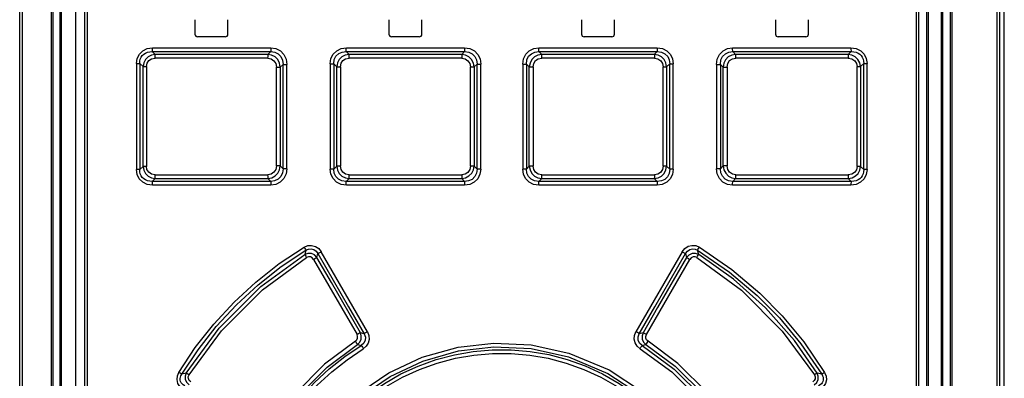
# Model space of a CAD drawing. Extents: x 0 to 420, y 0 to 297.
# Tile 8 of 37: x 78.88 to 93.8, y 194.45 to 199.9. Entities that reach past the tile are written whole.
import ezdxf

# ---------------------------------------------------------------- set-up
doc = ezdxf.new("R2010")
doc.units = 0
doc.header["$LTSCALE"] = 23.1
doc.layers.get('0').update_dxf_attribs({"linetype": 'CONTINUOUS'})

msp = doc.modelspace()

# ---------------------------------------------------------------- linework, layer by layer
at = {"color": 9, "linetype": 'CONTINUOUS'}
for p, q in [((78.878, 141.028), (78.878, 210.507)), ((78.922, 141.028), (78.922, 210.507)), ((79.363, 184.227), (79.363, 210.467)), ((79.505, 210.467), (79.505, 184.377)), ((92.647, 210.467), (92.647, 184.577)), ((92.848, 210.467), (92.848, 184.377)), ((93.008, 210.467), (93.008, 184.207)), ((93.689, 210.467), (93.689, 141.028)), ((93.733, 210.467), (93.733, 141.028)), ((79.901, 210.227), (79.901, 184.767)), ((92.47, 184.767), (92.47, 210.227)), ((80.892, 199.469), (82.686, 199.469)), ((83.83, 199.469), (85.623, 199.469)), ((86.747, 199.469), (88.541, 199.469)), ((89.685, 199.469), (91.478, 199.469)), ((82.638, 199.312), (80.931, 199.312)), ((82.64, 199.369), (80.934, 199.369)), ((85.579, 199.312), (83.871, 199.312)), ((85.579, 199.369), (83.873, 199.369)), ((88.498, 199.369), (86.792, 199.369)), ((88.499, 199.312), (86.792, 199.312)), ((91.436, 199.369), (89.731, 199.369)), ((91.439, 199.312), (89.733, 199.312)), ((80.648, 199.233), (80.648, 197.621)), ((80.648, 199.233), (80.698, 199.233)), ((80.698, 199.233), (80.698, 197.621)), ((80.698, 199.233), (80.748, 199.185)), ((80.748, 197.669), (80.748, 199.185)), ((80.748, 199.185), (80.799, 199.185)), ((80.799, 199.185), (80.799, 197.669)), ((82.769, 197.677), (82.769, 199.178)), ((82.769, 199.178), (82.829, 199.178)), ((82.829, 199.178), (82.87, 199.219)), ((82.829, 199.178), (82.829, 197.677)), ((82.87, 197.635), (82.87, 199.219)), ((82.87, 199.219), (82.93, 199.219)), ((82.93, 197.635), (82.93, 199.219)), ((83.585, 199.229), (83.585, 197.626)), ((83.585, 199.229), (83.639, 199.229)), ((83.639, 199.229), (83.639, 197.626)), ((83.639, 199.229), (83.686, 199.183)), ((83.686, 197.672), (83.686, 199.183)), ((83.686, 199.183), (83.739, 199.183)), ((83.739, 199.183), (83.739, 197.672)), ((85.71, 197.674), (85.71, 199.18)), ((85.71, 199.18), (85.767, 199.18)), ((85.767, 199.18), (85.811, 199.224)), ((85.767, 199.18), (85.767, 197.674)), ((85.811, 197.63), (85.811, 199.224)), ((85.811, 199.224), (85.867, 199.224)), ((85.867, 197.63), (85.867, 199.224)), ((86.503, 199.224), (86.503, 197.63)), ((86.503, 199.224), (86.56, 199.224)), ((86.56, 199.224), (86.56, 197.63)), ((86.56, 199.224), (86.603, 199.18)), ((86.603, 197.674), (86.603, 199.18)), ((86.603, 199.18), (86.66, 199.18)), ((86.66, 199.18), (86.66, 197.674)), ((88.631, 197.672), (88.631, 199.183)), ((88.631, 199.183), (88.685, 199.183)), ((88.685, 199.183), (88.732, 199.229)), ((88.685, 199.183), (88.685, 197.672)), ((88.732, 197.626), (88.732, 199.229)), ((88.732, 199.229), (88.785, 199.229)), ((88.785, 197.626), (88.785, 199.229)), ((89.441, 199.219), (89.441, 197.635)), ((89.441, 199.219), (89.5, 199.219)), ((89.5, 199.219), (89.5, 197.635)), ((89.5, 199.219), (89.541, 199.178)), ((89.541, 197.677), (89.541, 199.178)), ((89.541, 199.178), (89.601, 199.178)), ((89.601, 199.178), (89.601, 197.677)), ((91.572, 197.669), (91.572, 199.185)), ((91.572, 199.185), (91.622, 199.185)), ((91.622, 199.185), (91.672, 199.233)), ((91.622, 199.185), (91.622, 197.669)), ((91.672, 197.621), (91.672, 199.233)), ((91.672, 199.233), (91.723, 199.233)), ((91.723, 197.621), (91.723, 199.233)), ((80.698, 197.621), (80.648, 197.621)), ((80.748, 197.669), (80.698, 197.621)), ((80.799, 197.669), (80.748, 197.669)), ((82.829, 197.677), (82.769, 197.677)), ((82.87, 197.635), (82.829, 197.677)), ((82.93, 197.635), (82.87, 197.635)), ((83.639, 197.626), (83.585, 197.626)), ((83.686, 197.672), (83.639, 197.626)), ((83.739, 197.672), (83.686, 197.672)), ((85.767, 197.674), (85.71, 197.674)), ((85.811, 197.63), (85.767, 197.674)), ((85.867, 197.63), (85.811, 197.63)), ((86.56, 197.63), (86.503, 197.63)), ((86.603, 197.674), (86.56, 197.63)), ((86.66, 197.674), (86.603, 197.674)), ((88.685, 197.672), (88.631, 197.672)), ((88.732, 197.626), (88.685, 197.672)), ((88.785, 197.626), (88.732, 197.626)), ((89.5, 197.635), (89.441, 197.635)), ((89.541, 197.677), (89.5, 197.635)), ((89.601, 197.677), (89.541, 197.677)), ((91.622, 197.669), (91.572, 197.669)), ((91.672, 197.621), (91.622, 197.669)), ((91.723, 197.621), (91.672, 197.621)), ((80.931, 197.542), (82.638, 197.542)), ((80.934, 197.486), (82.64, 197.486)), ((83.871, 197.542), (85.579, 197.542)), ((83.873, 197.486), (85.579, 197.486)), ((86.792, 197.542), (88.499, 197.542)), ((86.792, 197.486), (88.498, 197.486)), ((89.731, 197.486), (91.436, 197.486)), ((89.733, 197.542), (91.439, 197.542)), ((82.686, 197.385), (80.892, 197.385)), ((85.623, 197.385), (83.83, 197.385)), ((88.541, 197.385), (86.747, 197.385)), ((91.478, 197.385), (89.685, 197.385)), ((83.216, 196.396), (83.2, 196.333)), ((83.384, 196.286), (83.398, 196.345)), ((84.15, 195.158), (83.45, 196.373)), ((88.921, 196.373), (88.22, 195.158)), ((88.973, 196.345), (88.987, 196.286)), ((89.171, 196.333), (89.155, 196.396)), ((83.332, 196.258), (83.992, 195.116)), ((88.379, 195.116), (89.038, 196.258)), ((84.1, 195.13), (84.043, 195.144)), ((88.328, 195.144), (88.271, 195.13)), ((83.999, 194.966), (84.056, 194.951)), ((88.315, 194.951), (88.371, 194.966)), ((81.402, 194.532), (81.334, 194.515)), ((91.036, 194.515), (90.968, 194.532))]:
    msp.add_line(p, q, dxfattribs=at)
at = {"color": 7, "linetype": 'CONTINUOUS'}
for p, q in [((79.385, 184.207), (79.385, 210.467)), ((79.487, 210.467), (79.487, 184.357)), ((79.727, 184.577), (79.727, 210.467)), ((92.625, 210.467), (92.625, 184.597)), ((92.865, 210.467), (92.865, 184.357)), ((92.985, 210.467), (92.985, 184.207)), ((93.803, 140.597), (93.803, 210.467)), ((79.865, 184.767), (79.865, 210.227)), ((92.505, 210.227), (92.505, 184.767)), ((81.535, 199.897), (81.535, 199.677)), ((82.035, 199.677), (82.035, 199.897)), ((84.475, 199.897), (84.475, 199.677)), ((84.975, 199.677), (84.975, 199.897)), ((87.395, 199.897), (87.395, 199.677)), ((87.895, 199.677), (87.895, 199.897)), ((90.335, 199.897), (90.335, 199.677)), ((90.835, 199.677), (90.835, 199.897)), ((81.995, 199.637), (81.575, 199.637)), ((84.935, 199.637), (84.515, 199.637)), ((87.855, 199.637), (87.435, 199.637)), ((90.795, 199.637), (90.375, 199.637)), ((80.934, 199.369), (80.888, 199.413)), ((80.888, 199.413), (82.683, 199.413)), ((82.683, 199.413), (82.64, 199.369)), ((83.873, 199.369), (83.828, 199.413)), ((83.828, 199.413), (85.623, 199.413)), ((85.623, 199.413), (85.579, 199.369)), ((86.748, 199.413), (88.543, 199.413)), ((86.792, 199.369), (86.748, 199.413)), ((88.543, 199.413), (88.498, 199.369)), ((89.687, 199.413), (91.482, 199.413)), ((89.731, 199.369), (89.687, 199.413)), ((91.482, 199.413), (91.436, 199.369)), ((80.888, 197.442), (80.934, 197.486)), ((82.64, 197.486), (82.683, 197.442)), ((83.828, 197.442), (83.873, 197.486)), ((85.579, 197.486), (85.623, 197.442)), ((86.748, 197.442), (86.792, 197.486)), ((88.498, 197.486), (88.543, 197.442)), ((89.687, 197.442), (89.731, 197.486)), ((91.436, 197.486), (91.482, 197.442)), ((82.683, 197.442), (80.888, 197.442)), ((85.623, 197.442), (83.828, 197.442)), ((88.543, 197.442), (86.748, 197.442)), ((91.482, 197.442), (89.687, 197.442))]:
    msp.add_line(p, q, dxfattribs=at)
at = {"color": 9, "linetype": 'CONTINUOUS'}
for points in [[(80.648, 199.233), (80.66, 199.31), (80.693, 199.375), (80.746, 199.426), (80.813, 199.458), (80.892, 199.469)], [(80.698, 199.233), (80.7, 199.267), (80.707, 199.298), (80.72, 199.327), (80.737, 199.351), (80.758, 199.372), (80.784, 199.39), (80.815, 199.403), (80.849, 199.411), (80.888, 199.413)], [(80.888, 199.413), (80.89, 199.426), (80.891, 199.445), (80.892, 199.469)], [(82.686, 199.469), (82.685, 199.445), (82.684, 199.426), (82.683, 199.413)], [(82.683, 199.413), (82.745, 199.405), (82.797, 199.378), (82.838, 199.336), (82.862, 199.283), (82.87, 199.219)], [(82.686, 199.469), (82.763, 199.457), (82.831, 199.422), (82.884, 199.368), (82.918, 199.299), (82.93, 199.219)], [(83.585, 199.229), (83.597, 199.307), (83.631, 199.373), (83.684, 199.425), (83.752, 199.458), (83.83, 199.469)], [(83.639, 199.229), (83.647, 199.291), (83.672, 199.343), (83.714, 199.382), (83.765, 199.406), (83.828, 199.413)], [(83.828, 199.413), (83.829, 199.425), (83.829, 199.445), (83.83, 199.469)], [(85.623, 199.469), (85.623, 199.445), (85.623, 199.426), (85.623, 199.413)], [(85.623, 199.469), (85.702, 199.457), (85.77, 199.423), (85.823, 199.369), (85.856, 199.301), (85.867, 199.224)], [(85.623, 199.413), (85.686, 199.405), (85.739, 199.379), (85.779, 199.337), (85.803, 199.286), (85.811, 199.224)], [(86.503, 199.224), (86.515, 199.303), (86.549, 199.371), (86.603, 199.424), (86.671, 199.458), (86.747, 199.469)], [(86.56, 199.224), (86.568, 199.288), (86.593, 199.341), (86.635, 199.381), (86.687, 199.406), (86.748, 199.413)], [(86.748, 199.413), (86.747, 199.425), (86.747, 199.445), (86.747, 199.469)], [(88.541, 199.469), (88.541, 199.446), (88.542, 199.426), (88.543, 199.413)], [(88.541, 199.469), (88.621, 199.457), (88.688, 199.423), (88.741, 199.37), (88.774, 199.304), (88.785, 199.229)], [(88.542, 199.413), (88.608, 199.405), (88.66, 199.38), (88.701, 199.339), (88.724, 199.288), (88.732, 199.229)], [(89.441, 199.219), (89.453, 199.3), (89.487, 199.37), (89.541, 199.424), (89.609, 199.458), (89.685, 199.469)], [(89.5, 199.219), (89.509, 199.285), (89.534, 199.339), (89.576, 199.38), (89.628, 199.405), (89.687, 199.413)], [(89.687, 199.413), (89.686, 199.425), (89.685, 199.445), (89.685, 199.469)], [(91.478, 199.469), (91.479, 199.446), (91.48, 199.426), (91.482, 199.413)], [(91.478, 199.469), (91.559, 199.457), (91.627, 199.424), (91.68, 199.372), (91.712, 199.306), (91.723, 199.233)], [(91.482, 199.413), (91.521, 199.411), (91.556, 199.403), (91.586, 199.39), (91.612, 199.373), (91.633, 199.351), (91.65, 199.327), (91.663, 199.299), (91.67, 199.267), (91.672, 199.233)], [(80.934, 199.369), (80.875, 199.357), (80.824, 199.331), (80.784, 199.29), (80.758, 199.241), (80.748, 199.185)], [(80.799, 199.185), (80.809, 199.236), (80.836, 199.276), (80.877, 199.302), (80.931, 199.312)], [(80.93, 199.312), (80.931, 199.336), (80.932, 199.356), (80.934, 199.369)], [(82.64, 199.369), (82.639, 199.356), (82.638, 199.336), (82.637, 199.312)], [(82.638, 199.312), (82.689, 199.302), (82.731, 199.274), (82.759, 199.231), (82.769, 199.178)], [(82.829, 199.178), (82.818, 199.238), (82.791, 199.29), (82.749, 199.332), (82.697, 199.358), (82.64, 199.369)], [(83.873, 199.369), (83.814, 199.358), (83.763, 199.331), (83.722, 199.29), (83.696, 199.24), (83.686, 199.183)], [(83.739, 199.183), (83.75, 199.235), (83.777, 199.276), (83.819, 199.303), (83.871, 199.312)], [(83.871, 199.312), (83.871, 199.336), (83.872, 199.356), (83.873, 199.369)], [(85.579, 199.369), (85.579, 199.356), (85.578, 199.336), (85.578, 199.312)], [(85.767, 199.18), (85.756, 199.239), (85.729, 199.291), (85.688, 199.332), (85.637, 199.358), (85.579, 199.369)], [(85.579, 199.312), (85.631, 199.302), (85.673, 199.274), (85.7, 199.232), (85.71, 199.18)], [(86.791, 199.369), (86.733, 199.358), (86.681, 199.331), (86.64, 199.29), (86.614, 199.238), (86.603, 199.18)], [(86.66, 199.18), (86.671, 199.233), (86.699, 199.275), (86.74, 199.303), (86.792, 199.312)], [(86.792, 199.312), (86.792, 199.336), (86.792, 199.356), (86.792, 199.369)], [(88.498, 199.369), (88.499, 199.356), (88.499, 199.337), (88.499, 199.312)], [(88.685, 199.183), (88.674, 199.241), (88.647, 199.292), (88.606, 199.332), (88.556, 199.358), (88.498, 199.369)], [(88.499, 199.312), (88.553, 199.302), (88.595, 199.274), (88.621, 199.233), (88.631, 199.183)], [(89.731, 199.369), (89.672, 199.358), (89.62, 199.331), (89.579, 199.289), (89.552, 199.237), (89.541, 199.178)], [(89.601, 199.178), (89.612, 199.232), (89.64, 199.275), (89.682, 199.302), (89.733, 199.312)], [(89.733, 199.312), (89.733, 199.336), (89.732, 199.356), (89.731, 199.369)], [(91.436, 199.369), (91.438, 199.356), (91.439, 199.336), (91.44, 199.312)], [(91.622, 199.185), (91.612, 199.242), (91.585, 199.292), (91.545, 199.332), (91.494, 199.358), (91.436, 199.369)], [(91.439, 199.312), (91.494, 199.302), (91.536, 199.274), (91.562, 199.234), (91.572, 199.185)], [(80.892, 197.385), (80.811, 197.397), (80.743, 197.431), (80.691, 197.483), (80.658, 197.548), (80.648, 197.621)], [(80.888, 197.442), (80.849, 197.444), (80.815, 197.452), (80.784, 197.465), (80.758, 197.482), (80.737, 197.503), (80.72, 197.528), (80.707, 197.556), (80.7, 197.587), (80.698, 197.621)], [(80.748, 197.669), (80.759, 197.612), (80.785, 197.562), (80.826, 197.523), (80.876, 197.497), (80.934, 197.486)], [(80.931, 197.542), (80.876, 197.553), (80.834, 197.58), (80.808, 197.62), (80.799, 197.669)], [(82.769, 197.677), (82.759, 197.623), (82.73, 197.58), (82.688, 197.552), (82.638, 197.542)], [(82.64, 197.486), (82.698, 197.496), (82.75, 197.524), (82.791, 197.566), (82.818, 197.618), (82.829, 197.677)], [(82.87, 197.635), (82.862, 197.57), (82.836, 197.516), (82.794, 197.474), (82.743, 197.449), (82.683, 197.442)], [(82.93, 197.635), (82.918, 197.555), (82.883, 197.485), (82.829, 197.431), (82.761, 197.397), (82.686, 197.385)], [(83.83, 197.385), (83.75, 197.397), (83.682, 197.431), (83.629, 197.484), (83.596, 197.551), (83.585, 197.626)], [(83.828, 197.442), (83.763, 197.45), (83.71, 197.475), (83.67, 197.516), (83.646, 197.566), (83.639, 197.626)], [(83.686, 197.672), (83.696, 197.614), (83.723, 197.563), (83.764, 197.523), (83.815, 197.496), (83.873, 197.486)], [(83.871, 197.542), (83.818, 197.552), (83.776, 197.58), (83.749, 197.621), (83.739, 197.672)], [(85.71, 197.674), (85.7, 197.621), (85.672, 197.579), (85.63, 197.552), (85.579, 197.542)], [(85.579, 197.486), (85.638, 197.496), (85.689, 197.524), (85.73, 197.565), (85.757, 197.616), (85.767, 197.674)], [(85.811, 197.63), (85.803, 197.566), (85.777, 197.514), (85.735, 197.473), (85.684, 197.449), (85.623, 197.442)], [(85.867, 197.63), (85.855, 197.551), (85.821, 197.483), (85.768, 197.43), (85.7, 197.397), (85.623, 197.385)], [(86.747, 197.385), (86.669, 197.397), (86.601, 197.432), (86.548, 197.485), (86.514, 197.553), (86.503, 197.63)], [(86.748, 197.442), (86.684, 197.45), (86.632, 197.476), (86.591, 197.517), (86.567, 197.569), (86.56, 197.63)], [(86.603, 197.674), (86.614, 197.615), (86.641, 197.564), (86.683, 197.523), (86.734, 197.496), (86.792, 197.486)], [(86.792, 197.542), (86.739, 197.552), (86.697, 197.58), (86.67, 197.622), (86.66, 197.674)], [(88.498, 197.486), (88.557, 197.497), (88.608, 197.523), (88.648, 197.564), (88.675, 197.615), (88.685, 197.672)], [(88.631, 197.672), (88.621, 197.62), (88.593, 197.579), (88.552, 197.552), (88.499, 197.542)], [(88.785, 197.626), (88.773, 197.548), (88.739, 197.481), (88.686, 197.429), (88.619, 197.397), (88.541, 197.385)], [(88.732, 197.626), (88.723, 197.563), (88.698, 197.512), (88.656, 197.472), (88.605, 197.449), (88.542, 197.442)], [(89.685, 197.385), (89.607, 197.397), (89.539, 197.432), (89.486, 197.487), (89.452, 197.556), (89.441, 197.635)], [(89.687, 197.442), (89.625, 197.45), (89.573, 197.476), (89.532, 197.519), (89.508, 197.572), (89.5, 197.635)], [(89.541, 197.677), (89.552, 197.617), (89.58, 197.565), (89.621, 197.523), (89.673, 197.496), (89.731, 197.486)], [(89.733, 197.542), (89.681, 197.553), (89.639, 197.581), (89.611, 197.624), (89.601, 197.677)], [(91.436, 197.486), (91.495, 197.497), (91.546, 197.524), (91.587, 197.564), (91.612, 197.614), (91.622, 197.669)], [(91.572, 197.669), (91.562, 197.619), (91.534, 197.579), (91.493, 197.552), (91.439, 197.542)], [(91.723, 197.621), (91.711, 197.545), (91.677, 197.48), (91.625, 197.429), (91.557, 197.397), (91.478, 197.385)], [(91.672, 197.621), (91.67, 197.587), (91.663, 197.556), (91.65, 197.528), (91.633, 197.503), (91.612, 197.482), (91.586, 197.465), (91.556, 197.452), (91.521, 197.444), (91.482, 197.442)], [(80.934, 197.486), (80.932, 197.499), (80.931, 197.518), (80.93, 197.542)], [(82.637, 197.542), (82.638, 197.519), (82.638, 197.499), (82.64, 197.486)], [(83.873, 197.486), (83.872, 197.498), (83.871, 197.518), (83.871, 197.542)], [(85.578, 197.542), (85.578, 197.519), (85.579, 197.499), (85.579, 197.486)], [(86.792, 197.486), (86.792, 197.498), (86.792, 197.518), (86.792, 197.542)], [(88.499, 197.542), (88.499, 197.519), (88.499, 197.499), (88.498, 197.486)], [(89.731, 197.486), (89.732, 197.499), (89.733, 197.518), (89.733, 197.542)], [(91.44, 197.542), (91.439, 197.519), (91.438, 197.499), (91.436, 197.486)], [(80.892, 197.385), (80.891, 197.409), (80.89, 197.429), (80.888, 197.442)], [(82.683, 197.442), (82.684, 197.429), (82.685, 197.409), (82.686, 197.385)], [(83.83, 197.385), (83.829, 197.409), (83.829, 197.429), (83.828, 197.442)], [(85.623, 197.442), (85.623, 197.429), (85.623, 197.409), (85.623, 197.385)], [(86.747, 197.385), (86.747, 197.409), (86.747, 197.429), (86.748, 197.442)], [(88.543, 197.442), (88.542, 197.429), (88.541, 197.409), (88.541, 197.385)], [(89.685, 197.385), (89.685, 197.409), (89.686, 197.429), (89.687, 197.442)], [(91.482, 197.442), (91.48, 197.429), (91.479, 197.409), (91.478, 197.385)], [(81.291, 194.543), (81.54, 194.918), (81.82, 195.273), (82.127, 195.606), (82.459, 195.913), (82.814, 196.193), (83.188, 196.444)], [(83.188, 196.444), (83.245, 196.467), (83.304, 196.471), (83.362, 196.455), (83.411, 196.422), (83.45, 196.373)], [(83.188, 196.444), (83.2, 196.424), (83.21, 196.407), (83.216, 196.396)], [(83.216, 196.396), (83.257, 196.415), (83.297, 196.418), (83.337, 196.407), (83.371, 196.383), (83.398, 196.345)], [(88.921, 196.373), (88.96, 196.423), (89.011, 196.456), (89.069, 196.471), (89.128, 196.467), (89.182, 196.444)], [(88.973, 196.345), (89.001, 196.384), (89.036, 196.408), (89.077, 196.418), (89.116, 196.414), (89.155, 196.396)], [(89.155, 196.396), (89.16, 196.407), (89.17, 196.424), (89.182, 196.444)], [(89.182, 196.444), (89.674, 196.106), (90.098, 195.746), (90.438, 195.402), (90.765, 195.006), (91.08, 194.543)], [(81.334, 194.515), (81.582, 194.887), (81.859, 195.238), (82.163, 195.567), (82.492, 195.871), (82.844, 196.148), (83.216, 196.396)], [(81.402, 194.532), (81.903, 195.216), (82.534, 195.845), (83.2, 196.333)], [(81.445, 194.503), (81.936, 195.173), (82.561, 195.798), (83.227, 196.285)], [(83.384, 196.286), (83.347, 196.325), (83.3, 196.346), (83.248, 196.349), (83.2, 196.333)], [(83.2, 196.333), (83.205, 196.322), (83.215, 196.305), (83.227, 196.285)], [(83.332, 196.258), (83.311, 196.281), (83.284, 196.295), (83.255, 196.296), (83.227, 196.285)], [(83.332, 196.258), (83.353, 196.27), (83.372, 196.28), (83.384, 196.286)], [(84.043, 195.144), (83.603, 195.905), (83.384, 196.286)], [(83.398, 196.345), (83.409, 196.351), (83.427, 196.361), (83.449, 196.374)], [(83.398, 196.345), (83.631, 195.94), (83.865, 195.535), (84.1, 195.13)], [(88.271, 195.13), (88.505, 195.535), (88.739, 195.94), (88.973, 196.345)], [(88.987, 196.286), (88.548, 195.525), (88.328, 195.144)], [(88.921, 196.374), (88.942, 196.362), (88.961, 196.352), (88.973, 196.345)], [(89.171, 196.333), (89.121, 196.349), (89.07, 196.346), (89.023, 196.324), (88.987, 196.286)], [(88.987, 196.286), (88.998, 196.28), (89.016, 196.27), (89.038, 196.258)], [(89.143, 196.285), (89.115, 196.296), (89.085, 196.295), (89.059, 196.281), (89.038, 196.258)], [(89.143, 196.285), (89.155, 196.305), (89.165, 196.322), (89.171, 196.333)], [(89.143, 196.285), (89.82, 195.788), (90.438, 195.169), (90.925, 194.503)], [(89.155, 196.396), (89.638, 196.065), (90.057, 195.712), (90.395, 195.371), (90.721, 194.977), (91.036, 194.515)], [(90.968, 194.532), (90.624, 195.024), (90.184, 195.523), (89.699, 195.959), (89.171, 196.333)], [(83.967, 195.014), (83.988, 195.034), (84, 195.06), (84.001, 195.088), (83.992, 195.116)], [(84.043, 195.144), (84.031, 195.138), (84.013, 195.128), (83.992, 195.116)], [(83.999, 194.966), (84.034, 195.001), (84.055, 195.047), (84.057, 195.096), (84.043, 195.144)], [(84.1, 195.13), (84.119, 195.079), (84.117, 195.029), (84.095, 194.984), (84.056, 194.951)], [(84.15, 195.158), (84.172, 195.102), (84.176, 195.044), (84.162, 194.988), (84.131, 194.94), (84.087, 194.902)], [(84.15, 195.158), (84.129, 195.146), (84.111, 195.136), (84.1, 195.13)], [(88.283, 194.902), (88.238, 194.941), (88.208, 194.99), (88.194, 195.046), (88.198, 195.104), (88.22, 195.158)], [(88.271, 195.13), (88.259, 195.136), (88.242, 195.146), (88.22, 195.158)], [(88.315, 194.951), (88.274, 194.986), (88.252, 195.031), (88.251, 195.081), (88.271, 195.13)], [(88.328, 195.144), (88.313, 195.096), (88.316, 195.046), (88.336, 195.001), (88.371, 194.966)], [(88.379, 195.116), (88.358, 195.128), (88.34, 195.138), (88.328, 195.144)], [(88.403, 195.014), (88.382, 195.034), (88.37, 195.06), (88.369, 195.088), (88.379, 195.116)], [(83.967, 195.014), (83.501, 194.667), (83.054, 194.219), (82.718, 193.766)], [(82.769, 193.735), (83.1, 194.182), (83.54, 194.624), (83.999, 194.966)], [(82.783, 193.679), (82.954, 193.93), (83.143, 194.167), (83.349, 194.389), (83.571, 194.594), (83.807, 194.782), (84.056, 194.951)], [(83.967, 195.014), (83.98, 194.993), (83.992, 194.976), (83.999, 194.966)], [(84.056, 194.951), (84.063, 194.94), (84.074, 194.923), (84.087, 194.903)], [(84.066, 194.258), (84.474, 194.533), (84.98, 194.771), (85.526, 194.925), (86.066, 194.987), (86.633, 194.96), (87.203, 194.835), (87.814, 194.579), (88.305, 194.258)], [(84.099, 194.214), (84.494, 194.48), (84.988, 194.714), (85.53, 194.869), (86.065, 194.931), (86.63, 194.904), (87.195, 194.779), (87.794, 194.526), (88.272, 194.214)], [(88.283, 194.903), (88.296, 194.923), (88.307, 194.94), (88.315, 194.951)], [(88.315, 194.951), (88.801, 194.593), (89.228, 194.167), (89.588, 193.679)], [(88.371, 194.966), (88.379, 194.976), (88.39, 194.993), (88.403, 195.014)], [(88.371, 194.966), (88.816, 194.636), (89.257, 194.197), (89.601, 193.735)], [(89.652, 193.766), (89.304, 194.233), (88.855, 194.679), (88.403, 195.014)], [(82.834, 193.649), (83.001, 193.895), (83.187, 194.128), (83.39, 194.347), (83.608, 194.55), (83.841, 194.735), (84.087, 194.902)], [(84.169, 194.211), (84.406, 194.375), (84.656, 194.518), (84.919, 194.639), (85.19, 194.737), (85.468, 194.811), (85.752, 194.861), (86.039, 194.886), (86.328, 194.886), (86.615, 194.861), (86.899, 194.812), (87.178, 194.738), (87.451, 194.64), (87.714, 194.518), (87.965, 194.375), (88.201, 194.211)], [(84.201, 194.166), (84.435, 194.328), (84.682, 194.468), (84.94, 194.588), (85.208, 194.684), (85.482, 194.756), (85.761, 194.805), (86.044, 194.829), (86.328, 194.829), (86.611, 194.805), (86.89, 194.756), (87.164, 194.683), (87.432, 194.587), (87.69, 194.468), (87.937, 194.327), (88.169, 194.166)], [(88.283, 194.902), (88.763, 194.549), (89.183, 194.129), (89.536, 193.649)], [(81.357, 194.289), (81.308, 194.328), (81.277, 194.376), (81.263, 194.432), (81.268, 194.489), (81.291, 194.543)], [(81.334, 194.515), (81.325, 194.522), (81.309, 194.532), (81.291, 194.543)], [(81.381, 194.337), (81.358, 194.351), (81.34, 194.368), (81.326, 194.386), (81.317, 194.406), (81.312, 194.426), (81.311, 194.447), (81.314, 194.469), (81.321, 194.492), (81.334, 194.515)], [(81.402, 194.532), (81.386, 194.483), (81.389, 194.433), (81.41, 194.388), (81.447, 194.353)], [(81.445, 194.503), (81.426, 194.515), (81.411, 194.525), (81.402, 194.532)], [(81.471, 194.401), (81.448, 194.421), (81.435, 194.447), (81.434, 194.475), (81.445, 194.503)], [(90.925, 194.503), (90.936, 194.474), (90.935, 194.446), (90.922, 194.421), (90.899, 194.401)], [(90.923, 194.353), (90.961, 194.388), (90.982, 194.434), (90.984, 194.484), (90.968, 194.532)], [(90.968, 194.532), (90.959, 194.525), (90.944, 194.515), (90.925, 194.503)], [(91.036, 194.515), (91.049, 194.492), (91.057, 194.469), (91.06, 194.447), (91.058, 194.426), (91.053, 194.406), (91.044, 194.386), (91.03, 194.368), (91.012, 194.351), (90.989, 194.337)], [(91.08, 194.543), (91.103, 194.486), (91.107, 194.429), (91.093, 194.373), (91.061, 194.326), (91.013, 194.289)], [(91.08, 194.543), (91.061, 194.532), (91.046, 194.522), (91.036, 194.515)]]:
    msp.add_lwpolyline(points, dxfattribs=at)
at = {"color": 7, "linetype": 'CONTINUOUS'}
for centre, start, end in [((81.575, 199.677), 180, 270), ((81.995, 199.677), 270, 360), ((84.515, 199.677), 180, 270), ((84.935, 199.677), 270, 360), ((87.435, 199.677), 180, 270), ((87.855, 199.677), 270, 360), ((90.375, 199.677), 180, 270), ((90.795, 199.677), 270, 360)]:
    msp.add_arc(centre, 0.04, start, end, dxfattribs=at)

doc.saveas('drawing.dxf')
